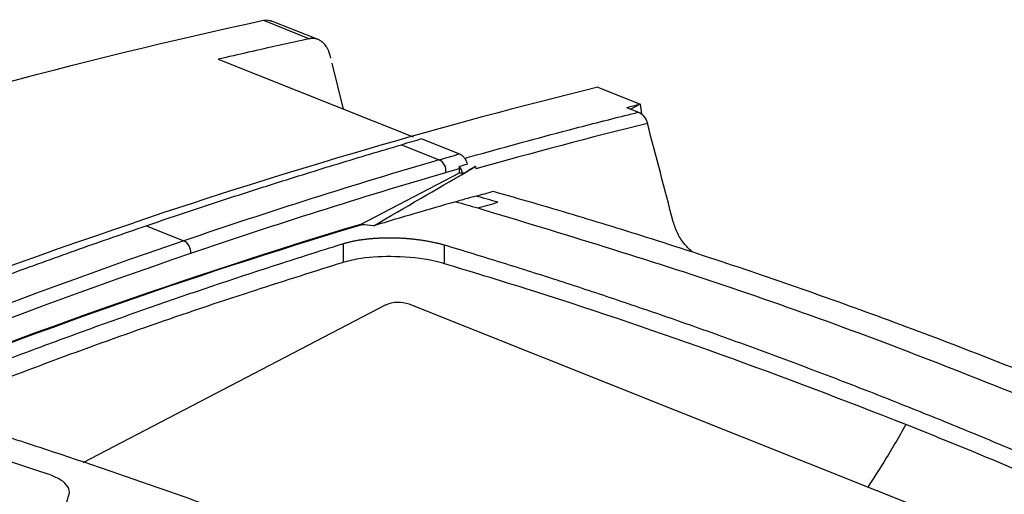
# Model space of a CAD drawing. Header units: millimetres. Extents: x -0.39 to 0.76, y -0.29 to 0.59.
# Tile 86 of 137: x 0.6548 to 0.703, y -0.042 to -0.0187. Entities that reach past the tile are written whole.
import ezdxf

# ---------------------------------------------------------------- set-up
doc = ezdxf.new("R2010")
doc.units = ezdxf.units.MM

msp = doc.modelspace()

# ---------------------------------------------------------------- linework, layer by layer
at = {"color": 7, "linetype": 'Continuous', "lineweight": 25}
for p, q in [((0.666734, -0.018747), (0.668992, -0.019647)), ((0.669407, -0.019689), (0.667096, -0.018767)), ((0.664522, -0.020655), (0.674054, -0.024457)), ((0.66997, -0.020391), (0.670022, -0.020601)), ((0.670082, -0.020847), (0.670631, -0.023091)), ((0.683088, -0.022025), (0.685164, -0.022853)), ((0.684501, -0.023016), (0.685078, -0.023246)), ((0.685164, -0.022853), (0.684697, -0.023094)), ((0.685164, -0.022853), (0.685226, -0.023335)), ((0.674482, -0.024554), (0.676325, -0.025289)), ((0.673494, -0.024841), (0.675337, -0.025576)), ((0.676331, -0.026212), (0.676332, -0.025998)), ((0.677101, -0.025913), (0.677091, -0.025909)), ((0.677101, -0.025913), (0.677128, -0.026025)), ((0.671479, -0.028742), (0.676331, -0.026212)), ((0.676481, -0.026271), (0.676331, -0.026212)), ((0.661, -0.028809), (0.662843, -0.029544)), ((0.671516, -0.028757), (0.671479, -0.028742)), ((0.670655, -0.030597), (0.670654, -0.029692)), ((0.675594, -0.030666), (0.675593, -0.029762)), ((0.672726, -0.032689), (0.657903, -0.040419)), ((0.718001, -0.05026), (0.673855, -0.032655))]:
    msp.add_line(p, q, dxfattribs=at)
for centre, radius, start, end in [((0.675063, -0.026111), 0.0006012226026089, 352.129318, 62.877383), ((0.662565, -0.030092), 0.0006146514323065, 353.878608, 63.108831), ((0.673334, -0.034072), 0.0015098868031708, 69.798021, 113.723828)]:
    msp.add_arc(centre, radius, start, end, dxfattribs=at)
for points in [[(0.6394145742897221, -0.026148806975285), (0.6485815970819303, -0.0231749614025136), (0.6576973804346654, -0.0207031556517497), (0.666734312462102, -0.018747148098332)], [(0.6830884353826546, -0.0220248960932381), (0.6755704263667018, -0.0238691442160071), (0.6680001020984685, -0.0260905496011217), (0.660396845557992, -0.0286580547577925)], [(0.6845012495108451, -0.0230163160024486), (0.684722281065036, -0.0229614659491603), (0.6849432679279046, -0.0229069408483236), (0.6851642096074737, -0.0228527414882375)], [(0.6855168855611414, -0.0237949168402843), (0.6827266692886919, -0.0244878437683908), (0.6799300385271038, -0.0252314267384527), (0.6771276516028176, -0.0260246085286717)], [(0.6867765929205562, -0.0286132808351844), (0.686360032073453, -0.0270053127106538), (0.6859377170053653, -0.0254005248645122), (0.6855168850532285, -0.0237949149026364)], [(0.6744816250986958, -0.0245539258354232), (0.6741523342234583, -0.0246489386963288), (0.6738229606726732, -0.0247446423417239), (0.6734935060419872, -0.0248410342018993)], [(0.6753369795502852, -0.0255762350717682), (0.6756664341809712, -0.0254798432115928), (0.6759958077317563, -0.0253841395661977), (0.6763250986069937, -0.025289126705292)], [(0.6753369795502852, -0.0255762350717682), (0.6711840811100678, -0.0267912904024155), (0.6670186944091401, -0.028115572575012), (0.6628433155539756, -0.0295441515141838)], [(0.6756584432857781, -0.0261936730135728), (0.6758828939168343, -0.026128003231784), (0.6761073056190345, -0.026062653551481), (0.6763316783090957, -0.0259976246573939)], [(0.6763224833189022, -0.0258936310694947), (0.6764460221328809, -0.0258585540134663), (0.6765695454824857, -0.0258235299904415), (0.6766930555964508, -0.0257885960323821)], [(0.6763316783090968, -0.0259976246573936), (0.6763317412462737, -0.0259635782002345), (0.6763286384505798, -0.0259289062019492), (0.6763224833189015, -0.0258936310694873)], [(0.676481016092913, -0.0262713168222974), (0.6764606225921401, -0.0261412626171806), (0.6764035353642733, -0.026004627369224), (0.6763224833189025, -0.0258936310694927)], [(0.6770914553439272, -0.0259086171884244), (0.6769650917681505, -0.0259889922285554), (0.6768345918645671, -0.026067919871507), (0.676700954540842, -0.0261457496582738)], [(0.6767009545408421, -0.0261457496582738), (0.6768344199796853, -0.0260680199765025), (0.676967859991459, -0.0259902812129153), (0.6771012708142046, -0.0259125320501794)], [(0.6631764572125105, -0.0301578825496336), (0.6673480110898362, -0.0287306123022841), (0.6715095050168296, -0.0274075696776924), (0.6756584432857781, -0.0261936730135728)], [(0.6721316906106, -0.0288085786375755), (0.6736542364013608, -0.0279207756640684), (0.675177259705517, -0.0270331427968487), (0.676700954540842, -0.0261457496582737)], [(0.676700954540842, -0.0261457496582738), (0.6766285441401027, -0.0261879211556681), (0.6765552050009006, -0.026229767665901), (0.676481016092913, -0.0262713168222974)], [(0.6771364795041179, -0.0273549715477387), (0.677417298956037, -0.0272768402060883), (0.6776980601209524, -0.0271990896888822), (0.6779786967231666, -0.0271211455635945)], [(0.6782070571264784, -0.0276585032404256), (0.6778501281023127, -0.0275564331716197), (0.6774932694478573, -0.0274552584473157), (0.6771364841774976, -0.0273549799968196)], [(0.6761478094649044, -0.0276323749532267), (0.674807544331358, -0.0280116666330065), (0.6734687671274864, -0.0284037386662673), (0.6721316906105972, -0.0288085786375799)], [(0.676147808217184, -0.0276323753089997), (0.6765047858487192, -0.0277329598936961), (0.6768618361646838, -0.02783443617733), (0.6772189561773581, -0.0279368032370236)], [(0.6772189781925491, -0.0279368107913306), (0.6775484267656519, -0.0278433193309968), (0.6778777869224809, -0.0277505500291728), (0.6782070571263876, -0.0276585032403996)], [(0.630460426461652, -0.040417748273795), (0.6404712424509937, -0.035960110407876), (0.6504615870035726, -0.0320129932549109), (0.6603968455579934, -0.028658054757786)], [(0.6714786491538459, -0.0287420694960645), (0.6630542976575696, -0.0312765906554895), (0.6545767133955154, -0.0342816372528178), (0.6460714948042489, -0.0377481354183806)], [(0.6461091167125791, -0.0377631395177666), (0.6546142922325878, -0.0342966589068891), (0.663091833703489, -0.0312916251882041), (0.6715161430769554, -0.0287571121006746)], [(0.6721316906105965, -0.0288085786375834), (0.6719267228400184, -0.0287910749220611), (0.6717215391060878, -0.0287739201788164), (0.6715161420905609, -0.0287571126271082)], [(0.6628433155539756, -0.0295441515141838), (0.6532436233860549, -0.0328286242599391), (0.6435954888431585, -0.0366643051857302), (0.6339281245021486, -0.0409785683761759)], [(0.6342862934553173, -0.0415824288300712), (0.6439458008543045, -0.0372716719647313), (0.6535855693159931, -0.0334393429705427), (0.6631764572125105, -0.0301578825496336)], [(0.6569097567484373, -0.0430626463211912), (0.6570149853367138, -0.0426925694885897), (0.657120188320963, -0.0423255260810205), (0.6572253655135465, -0.0419615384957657)]]:
    msp.add_open_spline(points, degree=3, dxfattribs=at)
for points, knots in [([(0.666734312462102, -0.0187471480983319), (0.6668479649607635, -0.0187311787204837), (0.6669830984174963, -0.018712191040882), (0.6670885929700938, -0.0187714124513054), (0.6671053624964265, -0.018780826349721)], [0, 0, 0, 0, 0.8410389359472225, 1, 1, 1, 1]), ([(0.668991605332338, -0.019647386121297), (0.6684917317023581, -0.0197561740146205), (0.6670037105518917, -0.0200800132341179), (0.6655124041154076, -0.0204256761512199), (0.664522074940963, -0.0206552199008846)], [0, 0, 0, 0, 0.3359318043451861, 1, 1, 1, 1]), ([(0.6699702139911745, -0.0203908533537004), (0.6699621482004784, -0.0203597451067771), (0.6699467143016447, -0.0203002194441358), (0.6699175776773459, -0.0202218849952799), (0.6698875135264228, -0.0201549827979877), (0.6698574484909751, -0.0200984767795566), (0.6697920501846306, -0.019990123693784), (0.6697055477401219, -0.0198873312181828), (0.6695786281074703, -0.0197789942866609), (0.6694600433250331, -0.0197040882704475), (0.6693430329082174, -0.0196611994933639), (0.6692394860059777, -0.0196387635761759), (0.669155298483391, -0.0196299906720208), (0.6690660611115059, -0.019633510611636), (0.6690120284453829, -0.0196435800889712), (0.6689916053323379, -0.0196473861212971)], [0, 0, 0, 0, 0.0584060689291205, 0.1117600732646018, 0.1602205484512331, 0.2038413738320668, 0.2426198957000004, 0.4250980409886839, 0.4998170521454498, 0.6291680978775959, 0.7572150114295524, 0.7981013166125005, 0.881122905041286, 0.9550671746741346, 1, 1, 1, 1]), ([(0.6850775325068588, -0.0232461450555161), (0.685174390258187, -0.0232847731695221), (0.6852693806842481, -0.0233599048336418), (0.6854265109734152, -0.0235572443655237), (0.6854855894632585, -0.0236755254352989), (0.6855168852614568, -0.0237949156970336)], [0, 0, 0, 0, 0.5, 0.5, 1, 1, 1, 1]), ([(0.6609998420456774, -0.028808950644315), (0.661524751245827, -0.0286302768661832), (0.6625736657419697, -0.0282732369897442), (0.6641444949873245, -0.0277506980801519), (0.6657117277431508, -0.0272382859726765), (0.6672752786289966, -0.0267369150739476), (0.668835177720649, -0.0262462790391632), (0.6703913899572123, -0.0257666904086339), (0.6719440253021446, -0.0252972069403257), (0.672977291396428, -0.0249930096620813), (0.673493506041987, -0.0248410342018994)], [0, 0, 0, 0, 0.1257403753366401, 0.2512642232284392, 0.3765740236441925, 0.5016722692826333, 0.6265614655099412, 0.7512441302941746, 0.8757227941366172, 1, 1, 1, 1]), ([(0.6763250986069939, -0.0252891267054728), (0.6763438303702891, -0.0252975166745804), (0.6763810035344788, -0.0253141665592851), (0.676435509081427, -0.0253513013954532), (0.6764878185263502, -0.0253968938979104), (0.676549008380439, -0.0254640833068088), (0.6766128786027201, -0.0255542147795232), (0.6766690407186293, -0.0256710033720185), (0.6766855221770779, -0.0257495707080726), (0.6766938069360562, -0.0257890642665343)], [0, 0, 0, 0, 0.1096651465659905, 0.2176303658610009, 0.3264693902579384, 0.4386958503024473, 0.6327672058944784, 0.8154025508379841, 1, 1, 1, 1]), ([(0.6771364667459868, -0.0273549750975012), (0.6769955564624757, -0.0273941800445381), (0.6768546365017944, -0.0274335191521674), (0.6767137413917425, -0.0274730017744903), (0.6766184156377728, -0.0274997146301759), (0.6765230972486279, -0.0275264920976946), (0.6764277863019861, -0.0275533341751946), (0.676334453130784, -0.0275796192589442), (0.6762411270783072, -0.02760596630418), (0.6761478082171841, -0.0276323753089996)], [0, 0, 0, 0, 0.0006513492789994, 0.0006513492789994, 0.0006513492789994, 0.001092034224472, 0.001092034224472, 0.001092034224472, 0.0015235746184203, 0.0015235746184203, 0.0015235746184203, 0.0015235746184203]), ([(0.6779786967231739, -0.0271211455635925), (0.6792641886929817, -0.0274907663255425), (0.6818354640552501, -0.028230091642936), (0.6859209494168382, -0.0294955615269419), (0.6902333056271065, -0.0309075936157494), (0.6947743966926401, -0.0324886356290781), (0.6993234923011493, -0.0341644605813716), (0.7037799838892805, -0.0358967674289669), (0.7081408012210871, -0.0376773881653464), (0.7124044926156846, -0.0394993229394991), (0.7166699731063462, -0.0414018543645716), (0.7209362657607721, -0.0433887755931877), (0.7248366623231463, -0.0452680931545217), (0.7273123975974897, -0.0465249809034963), (0.7283675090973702, -0.047060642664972)], [0, 0, 0, 0, 0.0770247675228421, 0.1540669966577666, 0.2442130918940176, 0.3343871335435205, 0.4246452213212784, 0.5149313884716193, 0.5993433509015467, 0.6837553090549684, 0.7681902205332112, 0.8526941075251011, 0.9372210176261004, 1, 1, 1, 1]), ([(0.6310563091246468, -0.0407040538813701), (0.631623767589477, -0.040449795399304), (0.6327572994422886, -0.0399418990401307), (0.6344550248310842, -0.0391935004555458), (0.6361482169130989, -0.0384561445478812), (0.6378368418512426, -0.0377307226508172), (0.6395209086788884, -0.0370169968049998), (0.6412004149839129, -0.0363150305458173), (0.6428753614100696, -0.035624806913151), (0.6445457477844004, -0.0349463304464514), (0.6462115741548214, -0.0342795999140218), (0.6478728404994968, -0.0336246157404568), (0.6495295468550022, -0.0329813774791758), (0.6511816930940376, -0.0323498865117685), (0.6528292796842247, -0.0317301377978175), (0.6544723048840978, -0.0311221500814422), (0.6561107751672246, -0.0305258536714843), (0.6577446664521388, -0.0299415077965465), (0.6593740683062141, -0.0293681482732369), (0.6604583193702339, -0.0289952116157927), (0.6609998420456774, -0.028808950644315)], [0, 0, 0, 0, 0.056684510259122, 0.1132306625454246, 0.1696394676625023, 0.2259119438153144, 0.2820491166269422, 0.3380520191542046, 0.3939216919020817, 0.4496591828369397, 0.5052655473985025, 0.5607418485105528, 0.6160891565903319, 0.6713085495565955, 0.7264011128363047, 0.7813679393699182, 0.8362101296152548, 0.8909287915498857, 0.9455250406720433, 1, 1, 1, 1]), ([(0.6877246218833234, -0.0301011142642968), (0.6875944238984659, -0.029981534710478), (0.6873173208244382, -0.0297270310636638), (0.6869756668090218, -0.0292015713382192), (0.6868430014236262, -0.0288092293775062), (0.6867767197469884, -0.0286132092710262)], [0, 0, 0, 0, 0.3072284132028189, 0.6538806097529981, 1, 1, 1, 1]), ([(0.670654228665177, -0.0296922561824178), (0.6701555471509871, -0.029847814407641), (0.6691582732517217, -0.0301589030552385), (0.6676611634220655, -0.0306379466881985), (0.6661633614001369, -0.0311260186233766), (0.6646647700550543, -0.0316240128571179), (0.6631654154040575, -0.0321316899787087), (0.6616652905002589, -0.0326491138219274), (0.6601643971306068, -0.0331762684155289), (0.6586627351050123, -0.0337131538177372), (0.6571603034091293, -0.0342597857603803), (0.6556571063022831, -0.0348161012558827), (0.6541531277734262, -0.0353823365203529), (0.6526484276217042, -0.0359576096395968), (0.6516446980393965, -0.036349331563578), (0.6511428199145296, -0.0365451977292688)], [0, 0, 0, 0, 0.0769699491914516, 0.1539261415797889, 0.2308701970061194, 0.3078037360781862, 0.3847283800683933, 0.4616457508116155, 0.5385574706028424, 0.6154651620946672, 0.6923704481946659, 0.769274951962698, 0.8461802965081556, 0.9230881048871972, 1, 1, 1, 1]), ([(0.6755932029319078, -0.029761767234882), (0.6755457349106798, -0.0297479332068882), (0.6754514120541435, -0.0297204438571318), (0.6753027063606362, -0.0296820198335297), (0.6751500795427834, -0.0296459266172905), (0.6749929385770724, -0.0296122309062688), (0.6748316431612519, -0.0295808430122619), (0.6746665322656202, -0.0295518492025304), (0.6744981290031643, -0.0295253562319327), (0.6743268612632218, -0.0295014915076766), (0.6741530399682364, -0.0294803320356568), (0.6739768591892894, -0.0294618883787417), (0.6737984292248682, -0.0294461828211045), (0.6736179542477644, -0.0294332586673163), (0.6734358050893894, -0.0294231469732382), (0.6732525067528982, -0.0294158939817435), (0.6730686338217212, -0.029411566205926), (0.6728846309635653, -0.0294102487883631), (0.6727007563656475, -0.0294120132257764), (0.6725170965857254, -0.0294169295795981), (0.6723338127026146, -0.0294250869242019), (0.6721513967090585, -0.0294365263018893), (0.6719707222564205, -0.0294511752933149), (0.6717927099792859, -0.0294689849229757), (0.6716175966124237, -0.0294900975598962), (0.6714453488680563, -0.0295149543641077), (0.671276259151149, -0.0295433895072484), (0.6711114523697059, -0.029575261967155), (0.6709521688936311, -0.0296105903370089), (0.6707981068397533, -0.029649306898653), (0.67070252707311, -0.0296778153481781), (0.6706542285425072, -0.029692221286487)], [0, 0, 0, 0, 0.0339651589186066, 0.0674915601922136, 0.1007271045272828, 0.133812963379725, 0.166835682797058, 0.1997891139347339, 0.2326582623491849, 0.2654317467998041, 0.2981393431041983, 0.3308521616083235, 0.3636425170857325, 0.396578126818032, 0.4296762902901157, 0.4629202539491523, 0.4962915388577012, 0.5297850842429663, 0.5634701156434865, 0.5974427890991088, 0.6318016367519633, 0.6665897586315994, 0.701721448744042, 0.7370866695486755, 0.7727295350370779, 0.8090927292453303, 0.8461152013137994, 0.8836773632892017, 0.9217410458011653, 0.9604540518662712, 1, 1, 1, 1]), ([(0.6981576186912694, -0.0376415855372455), (0.6976868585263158, -0.0374546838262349), (0.6967454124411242, -0.0370809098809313), (0.6953333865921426, -0.0365313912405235), (0.6939216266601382, -0.0359900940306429), (0.692510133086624, -0.0354578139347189), (0.691098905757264, -0.0349343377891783), (0.6896879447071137, -0.0344197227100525), (0.6882772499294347, -0.0339139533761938), (0.6868668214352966, -0.0334170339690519), (0.68545665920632, -0.032928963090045), (0.6840467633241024, -0.0324497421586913), (0.6826371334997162, -0.031979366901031), (0.6812277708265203, -0.0315178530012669), (0.6798186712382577, -0.0310651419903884), (0.6784098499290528, -0.0306214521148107), (0.6770012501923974, -0.0301859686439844), (0.6760625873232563, -0.0299031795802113), (0.6755932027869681, -0.0297617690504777)], [0, 0, 0, 0, 0.0625139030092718, 0.1250179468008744, 0.1875138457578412, 0.25000331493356, 0.3124880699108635, 0.3749698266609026, 0.4374503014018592, 0.4999312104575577, 0.5624142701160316, 0.6249011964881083, 0.6873937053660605, 0.749893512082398, 0.8124023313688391, 0.874921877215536, 0.9374538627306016, 1, 1, 1, 1]), ([(0.675589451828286, -0.0306684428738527), (0.6754114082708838, -0.0306172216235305), (0.6747230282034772, -0.0304319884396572), (0.6738287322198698, -0.0303395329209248), (0.6726022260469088, -0.0303088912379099), (0.6720229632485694, -0.0303395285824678), (0.6711958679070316, -0.0304572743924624), (0.6709203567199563, -0.0305252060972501), (0.6706617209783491, -0.0305993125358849)], [6.104750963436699, 6.104750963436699, 6.104750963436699, 6.104750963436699, 6.2462754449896, 6.638288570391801, 6.638288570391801, 6.9964942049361, 6.9964942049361, 7.228848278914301, 7.228848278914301, 7.228848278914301, 7.228848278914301]), ([(0.6706617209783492, -0.0305993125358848), (0.6704924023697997, -0.0306478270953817), (0.6688715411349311, -0.0311594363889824), (0.6640092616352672, -0.0327001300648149), (0.6578286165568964, -0.0348685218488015), (0.6529370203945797, -0.0367500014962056), (0.6513056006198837, -0.0373790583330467), (0.6511498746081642, -0.0374445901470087)], [7.228848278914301, 7.228848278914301, 7.228848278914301, 7.228848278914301, 7.3809613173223, 8.7499786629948, 11.790721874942, 13.158985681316, 13.311014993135, 13.311014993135, 13.311014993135, 13.311014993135]), ([(0.6981581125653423, -0.0385428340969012), (0.6921341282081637, -0.0361750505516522), (0.6847528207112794, -0.0334687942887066), (0.6772456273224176, -0.0311702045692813), (0.6757430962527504, -0.0307126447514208), (0.675589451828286, -0.0306684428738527)], [0, 0, 0, 0, 4.8834516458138, 5.9826210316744, 6.104750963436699, 6.104750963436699, 6.104750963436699, 6.104750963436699]), ([(0.7207695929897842, -0.0477830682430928), (0.720299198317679, -0.0475494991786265), (0.7193585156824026, -0.047082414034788), (0.7179468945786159, -0.0463926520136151), (0.7165350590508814, -0.0457109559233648), (0.715122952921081, -0.0450380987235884), (0.7137105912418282, -0.0443738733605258), (0.7122979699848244, -0.0437183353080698), (0.7108850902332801, -0.0430714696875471), (0.7094719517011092, -0.0424332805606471), (0.7080585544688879, -0.0418037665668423), (0.7066448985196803, -0.0411829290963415), (0.7052309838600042, -0.0405707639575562), (0.7038168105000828, -0.0399672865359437), (0.7024023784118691, -0.0393724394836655), (0.7009876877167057, -0.0387864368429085), (0.6995727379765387, -0.0382084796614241), (0.6986293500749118, -0.0378305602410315), (0.6981576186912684, -0.0376415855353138)], [0, 0, 0, 0, 0.0625461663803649, 0.1250781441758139, 0.1875976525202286, 0.2501064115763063, 0.3126061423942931, 0.3750985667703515, 0.4375854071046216, 0.5000683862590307, 0.5625492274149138, 0.6250296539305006, 0.6875113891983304, 0.7499961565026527, 0.8124856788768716, 0.8749816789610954, 0.9374858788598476, 1, 1, 1, 1]), ([(0.6562189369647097, -0.0409811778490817), (0.6562131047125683, -0.040979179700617), (0.6562072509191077, -0.040977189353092), (0.6533103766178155, -0.0399996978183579), (0.6504215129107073, -0.0390724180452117), (0.6475359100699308, -0.0381937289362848)], [0.0479783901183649, 0.0479783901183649, 0.0479783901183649, 0.0479783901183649, 0.0587503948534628, 0.0587503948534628, 5.359271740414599, 5.359271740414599, 5.359271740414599, 5.359271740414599]), ([(0.6514707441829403, -0.0382699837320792), (0.651971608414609, -0.0384273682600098), (0.6529732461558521, -0.0387421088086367), (0.6544762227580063, -0.0392253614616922), (0.6559793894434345, -0.0397167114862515), (0.65748279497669, -0.0402169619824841), (0.6589864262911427, -0.0407258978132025), (0.660490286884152, -0.0412435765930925), (0.6619943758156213, -0.0417699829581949), (0.6634986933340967, -0.0423051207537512), (0.6650032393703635, -0.0428489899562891), (0.666508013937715, -0.0434015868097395), (0.6680130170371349, -0.0439629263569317), (0.6695182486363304, -0.0445329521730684), (0.6710237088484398, -0.0451118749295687), (0.6725293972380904, -0.0456989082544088), (0.6735332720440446, -0.046097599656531), (0.6740352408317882, -0.0462969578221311)], [0, 0, 0, 0, 0.0667036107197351, 0.1333951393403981, 0.2000761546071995, 0.2667482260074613, 0.3334129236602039, 0.4000718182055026, 0.4667264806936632, 0.5333784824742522, 0.6000293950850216, 0.6666807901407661, 0.733334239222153, 0.7999913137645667, 0.8666535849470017, 0.9333226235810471, 1, 1, 1, 1]), ([(0.7207659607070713, -0.0486882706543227), (0.7206964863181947, -0.048653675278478), (0.7204737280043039, -0.0485427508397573), (0.7200080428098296, -0.0483160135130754), (0.7192872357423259, -0.0479660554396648), (0.7183127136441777, -0.0474921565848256), (0.7170839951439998, -0.0468964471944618), (0.7156012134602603, -0.0461819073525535), (0.7138639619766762, -0.0453541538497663), (0.7118715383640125, -0.0444230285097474), (0.7096234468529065, -0.0433975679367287), (0.7071195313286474, -0.0422846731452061), (0.7043597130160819, -0.0410930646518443), (0.701344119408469, -0.0398273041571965), (0.6992484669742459, -0.0389824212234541), (0.6981581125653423, -0.0385428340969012)], [0, 0, 0, 0, 0.0093370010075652, 0.0299375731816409, 0.0618018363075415, 0.1049269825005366, 0.1593123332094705, 0.224957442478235, 0.3018628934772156, 0.3900324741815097, 0.4894719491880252, 0.6001861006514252, 0.7221788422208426, 0.8554514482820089, 0.9999999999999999, 0.9999999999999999, 0.9999999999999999, 0.9999999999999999]), ([(0.6572253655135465, -0.0419615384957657), (0.6572611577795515, -0.0418376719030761), (0.6572399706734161, -0.0417125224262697), (0.6570278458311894, -0.0413595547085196), (0.6566952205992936, -0.0411443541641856), (0.6562189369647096, -0.0409811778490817)], [5.359271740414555, 5.359271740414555, 5.359271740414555, 5.359271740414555, 5.817670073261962, 5.817670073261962, 6.697352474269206, 6.697352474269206, 6.697352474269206, 6.697352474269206])]:
    msp.add_open_spline(points, degree=3, knots=knots, dxfattribs=at)
at = {"color": 9, "linetype": 'Continuous', "lineweight": 25}
for points, knots in [([(0.6765758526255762, -0.025507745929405), (0.6766164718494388, -0.025496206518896), (0.6768117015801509, -0.0254407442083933), (0.6777537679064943, -0.0251748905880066), (0.679401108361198, -0.0247187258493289), (0.6818203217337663, -0.0240720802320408), (0.6837119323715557, -0.0235858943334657), (0.6848577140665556, -0.0233008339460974), (0.6850775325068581, -0.02324614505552)], [0, 0, 0, 0, 0.0143028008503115, 0.0687440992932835, 0.3317912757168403, 0.5948406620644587, 0.9222701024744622, 1, 1, 1, 1]), ([(0.6772190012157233, -0.0279368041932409), (0.6813563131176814, -0.0291893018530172), (0.6896309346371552, -0.0316942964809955), (0.7020850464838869, -0.0363629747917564), (0.714388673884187, -0.0415615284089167), (0.7225137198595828, -0.0455805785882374), (0.7265009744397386, -0.0475528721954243)], [0, 0, 0, 0, 0.2522945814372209, 0.5045890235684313, 0.7568838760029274, 1, 1, 1, 1]), ([(0.6981581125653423, -0.0385428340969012), (0.6978039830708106, -0.0391623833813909), (0.6972058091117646, -0.0402088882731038), (0.6965578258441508, -0.0411991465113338), (0.6962934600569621, -0.0416031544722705)], [0, 0, 0, 0, 0.5920175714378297, 1, 1, 1, 1])]:
    msp.add_open_spline(points, degree=3, knots=knots, dxfattribs=at)

doc.saveas('drawing.dxf')
